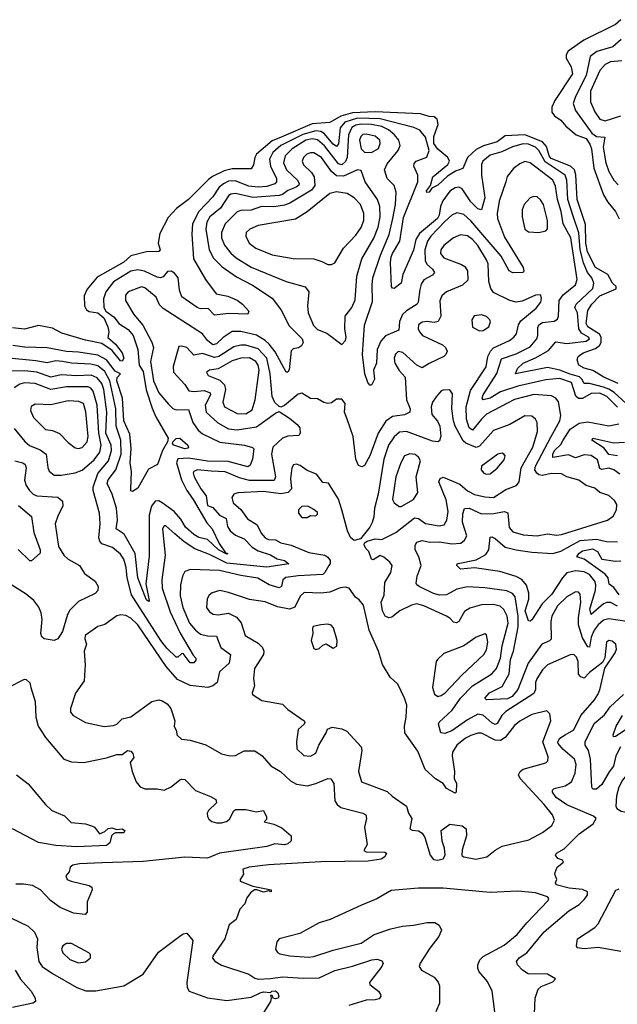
# Model space of a CAD drawing. Extents: x 1552033 to 1694788, y 811965 to 917215.
# Tile 27 of 256: x 1557647 to 1561075, y 858439 to 864086. Entities that reach past the tile are written whole.
import ezdxf

# ---------------------------------------------------------------- set-up
doc = ezdxf.new("R2010")
doc.units = 0

msp = doc.modelspace()

# ---------------------------------------------------------------- linework, layer by layer
at = {"layer": '0CON20XD'}
for points in [[(1561095, 864085.7), (1561065, 864057.5), (1560882.2, 863967.8), (1560792.5, 863905), (1560780.8, 863885), (1560780.8, 863865), (1560810.6, 863815), (1560816.9, 863775), (1560716.9, 863623.1), (1560699.6, 863585), (1560699.2, 863555), (1560714.6, 863535), (1560750, 863510), (1560780, 863475), (1560838.6, 863425), (1560896.2, 863405), (1560917.6, 863372.4), (1560926.9, 863345), (1560939.7, 863235), (1560995, 863081.5), (1561019.7, 863039.7), (1561063.7, 862985), (1561085, 862943.5)], [(1561097.5, 863972.5), (1561049, 863931), (1560957.5, 863902.5), (1560918.2, 863875), (1560896.3, 863765), (1560834.4, 863645), (1560820.5, 863605), (1560834.7, 863565), (1560928.1, 863435), (1560955, 863415.8), (1561002.3, 863412.3), (1560992.5, 863355), (1561008.7, 863265), (1561025, 863215.6), (1561055, 863164.5), (1561079.6, 863139.6)], [(1561100.6, 863849.4), (1561035, 863843.1), (1561005, 863828.4), (1560975, 863794.6), (1560921.7, 863675), (1560920.8, 863615), (1560945, 863557.8), (1560975, 863514.6), (1561005, 863506.2), (1561095, 863535.2)], [(1561079.2, 861999.2), (1560996.7, 862035), (1560934.3, 862074.3), (1560885, 862087.5), (1560853.8, 862105), (1560843.8, 862135), (1560850, 862155), (1560878, 862175), (1560950.3, 862199.7), (1560973.2, 862216.8), (1560982.3, 862235), (1560981.5, 862265), (1560972.4, 862282.4), (1560905.5, 862325), (1560895, 862342.9), (1560905, 862417.5), (1560928.2, 862455), (1560975, 862501.2), (1561068.1, 862541.9), (1561067.5, 862555), (1561047.3, 862575), (1561019.7, 862625), (1560950.2, 862665), (1560903.4, 862755), (1560893.3, 862805), (1560891.2, 862911.2), (1560844.9, 863055), (1560836.4, 863196.4), (1560828.3, 863225), (1560805.8, 863245.8), (1560695, 863290), (1560683.6, 863305), (1560668.4, 863358.4), (1560644.9, 863384.9), (1560545, 863425.1), (1560431.2, 863418.8), (1560384.6, 863385), (1560307.8, 863362.2), (1560265, 863341.4), (1560215, 863294.7), (1560187.8, 863232.2), (1560146.1, 863216.1), (1560101.3, 863188.7), (1560045, 863137.1), (1560011.2, 863118.8), (1559995, 863097.3), (1559982.9, 863095), (1559979.3, 863105), (1560002.7, 863135), (1560016.2, 863183.8), (1560103.3, 863255), (1560112.6, 863275), (1560102, 863295), (1560045, 863342.6), (1560023, 863375), (1560022.6, 863415), (1560048, 863485), (1560041.1, 863515), (1560025, 863528.1), (1559995, 863530.2), (1559945.2, 863545.2), (1559685, 863557.4), (1559555, 863550.7), (1559488.3, 863531.7), (1559425, 863495.4), (1559325, 863488.3), (1559147.1, 863412.9), (1559095, 863391.5), (1559005.3, 863315), (1558995.4, 863295), (1558987.6, 863252.4), (1558975, 863231.2), (1558865, 863231), (1558820.6, 863219.4), (1558753.9, 863186.1), (1558730.5, 863169.5), (1558615, 863054.4), (1558547.4, 863002.6), (1558499.1, 862950.9), (1558450.3, 862859.7), (1558442, 862805), (1558452, 862765), (1558444.3, 862755.7), (1558374.4, 862754.4), (1558285, 862731.1), (1558244.4, 862695), (1558090.9, 862609.1), (1558035, 862540.6), (1558017.6, 862502.4), (1558017.9, 862445), (1558031.2, 862421.2), (1558045, 862411.6), (1558095, 862404.8), (1558129.6, 862375), (1558153.6, 862325), (1558158.9, 862295), (1558153.3, 862263.3), (1558195.8, 862225.8), (1558235, 862175.5), (1558244.1, 862145), (1558235, 862127.5), (1558225, 862128.7), (1558178.1, 862188.1), (1558118.5, 862228.5), (1558025, 862247.3), (1557888.6, 862288.6), (1557835, 862317.5), (1557755, 862332.7), (1557675, 862311.5), (1557605, 862319.5)], [(1561125.5, 861885), (1561056.8, 861946.8), (1561026.9, 861966.9), (1560995, 861978.5), (1560915, 861998.9), (1560885, 861999.2), (1560870.9, 862025), (1560857, 862037), (1560805, 862051.9), (1560745, 862075.4), (1560675, 862090.2), (1560490, 862055), (1560501.8, 862085), (1560535.3, 862115), (1560605, 862146.2), (1560680.6, 862189.4), (1560722.1, 862237.9), (1560785, 862228.1), (1560895, 862242.7), (1560914.4, 862255), (1560908.8, 862265), (1560868.9, 862288.9), (1560853.1, 862313.1), (1560845.4, 862405), (1560830.8, 862435), (1560839, 862455), (1560933.8, 862545), (1560939.2, 862575), (1560928.1, 862605), (1560903.3, 862635), (1560881.6, 862691.6), (1560861, 862765), (1560853.9, 862863.9), (1560821.5, 862958.5), (1560791.1, 863055), (1560785.4, 863165), (1560775.2, 863195), (1560659.9, 863269.9), (1560625.4, 863335), (1560605.2, 863355), (1560565, 863371.8), (1560535, 863373.1), (1560473, 863357), (1560412.8, 863327.2), (1560345, 863308.7), (1560302.8, 863275), (1560296.2, 863255), (1560296.5, 863195), (1560314.1, 863065), (1560295, 862996), (1560275, 863000.9), (1560235, 863041.6), (1560185, 863115.3), (1560165, 863124.7), (1560145, 863121.9), (1560115, 863101.4), (1560073.1, 863046.9), (1560059.7, 863015), (1560053.4, 862965), (1560044.2, 862945.8), (1559939.8, 862860.2), (1559918.4, 862825), (1559906.6, 862763.4), (1559845.3, 862625), (1559834.2, 862575), (1559795, 862544.3), (1559785, 862545.8), (1559778.9, 862555), (1559773.9, 862693.9), (1559778.4, 862725), (1559785, 862745.8), (1559827, 862815), (1559848.8, 862951.2), (1559929.8, 863155), (1559930.7, 863195), (1559908.5, 863245), (1559908.8, 863261.2), (1559921.4, 863275), (1559982.7, 863297.3), (1559996.3, 863335), (1559975, 863411.4), (1559941.4, 863451.4), (1559908.1, 863468.1), (1559715, 863516.5), (1559585, 863521.5), (1559512.2, 863497.8), (1559485.2, 863465), (1559475.7, 863374.3), (1559465, 863358.7), (1559445, 863372), (1559393.2, 863433.2), (1559373.8, 863443.8), (1559345, 863447.7), (1559271.9, 863428.1), (1559144.3, 863365), (1559099.2, 863325), (1559079.6, 863285), (1559084.9, 863244.9), (1559120.3, 863175), (1559119.2, 863155), (1559110.9, 863145), (1559065, 863129), (1559015, 863126.2), (1558961.8, 863131.8), (1558882, 863162), (1558845, 863159.5), (1558815.3, 863145), (1558790.5, 863125), (1558755, 863070), (1558674, 862985), (1558638.9, 862915), (1558634.7, 862855.2), (1558643.8, 862715), (1558712.1, 862595), (1558773.5, 862513.5), (1558840.1, 862500.1), (1558895, 862476.5), (1558925.7, 862455), (1558960.8, 862415), (1558955, 862396.2), (1558845, 862401.6), (1558765, 862391.5), (1558728.8, 862428.8), (1558685, 862427.4), (1558665, 862435.8), (1558576.2, 862496.2), (1558563.1, 862535), (1558555.2, 862605), (1558535, 862632.8), (1558515, 862644), (1558495, 862641.8), (1558469.2, 862610.8), (1558454.6, 862605.4), (1558435, 862608.2), (1558363.2, 862643.2), (1558325, 862650.4), (1558285, 862642.8), (1558185, 862581.7), (1558140.5, 862525), (1558127.6, 862485), (1558129.4, 862435), (1558142, 862415), (1558189, 862379), (1558215, 862342.6), (1558269.3, 862309.3), (1558298.9, 862275), (1558324.8, 862195), (1558331.5, 862105), (1558355, 862067.8), (1558372.8, 861962.8), (1558407.1, 861857.1), (1558428, 861808), (1558497.9, 861685), (1558494.7, 861665.3), (1558466, 861615), (1558437.5, 861535), (1558385, 861508.6), (1558325, 861398.5), (1558295, 861380.5), (1558285, 861384), (1558283.7, 861393.7), (1558287.8, 861495), (1558281, 861545), (1558285.7, 861625.7), (1558278.4, 861708.4), (1558244.1, 861785), (1558237.7, 861915), (1558204.7, 862015), (1558206.4, 862033.6), (1558226.2, 862055), (1558195, 862070.2), (1558145, 862135.2), (1558095, 862162.5), (1557985, 862179), (1557915, 862182), (1557805, 862203.2), (1557675, 862206.9), (1557607.2, 862217.2)], [(1561075, 861863.9), (1561015, 861925.2), (1560975.2, 861944.8), (1560925, 861942.7), (1560875, 861913), (1560852.6, 861912.6), (1560836.6, 861926.6), (1560811.5, 862005), (1560745, 862027.8), (1560665, 862021.2), (1560505, 861983.6), (1560405, 861952), (1560345, 861915.3), (1560305, 861905.8), (1560299.5, 861915), (1560306.1, 861935), (1560382.7, 862057.3), (1560409.9, 862140.1), (1560495, 862170.4), (1560575, 862210.5), (1560613.2, 862255), (1560618.9, 862275), (1560618.8, 862321.2), (1560625, 862336.2), (1560645, 862349), (1560712.5, 862357.5), (1560731.4, 862368.6), (1560737.9, 862385), (1560741.8, 862475), (1560765, 862507.4), (1560834.1, 862565), (1560843.5, 862596.5), (1560807.3, 862835), (1560764.1, 862915), (1560752.4, 862985), (1560731.2, 863055), (1560721, 863131), (1560705.3, 863165), (1560575, 863265.4), (1560545, 863272.5), (1560515, 863260), (1560478.3, 863231.7), (1560443.8, 863186.2), (1560436.1, 863155), (1560396.8, 863045), (1560385.8, 862975), (1560387.9, 862945), (1560428.5, 862838.5), (1560535.6, 862665), (1560539.4, 862645), (1560535, 862636.2), (1560475.4, 862634.6), (1560455, 862645.6), (1560408.7, 862728.7), (1560235, 862931.4), (1560195, 862967.7), (1560155, 862978.2), (1560125, 862964.7), (1560085, 862928.4), (1560006, 862845), (1559985.9, 862815), (1559970.9, 862765), (1559972.3, 862705), (1559982.8, 862682.8), (1560014.6, 862655), (1560026.9, 862635), (1560015, 862620), (1559965, 862594.5), (1559950.4, 862569.6), (1559942.5, 862537.5), (1559933.1, 862465), (1559926, 862454), (1559865, 862416.6), (1559842.2, 862395), (1559824.8, 862355), (1559821.2, 862305), (1559745, 862271.8), (1559717.5, 862242.5), (1559697.2, 862195), (1559693.3, 862116.7), (1559676.9, 862075), (1559682.9, 862025), (1559665, 861990), (1559655, 861990), (1559643.8, 862005), (1559626.2, 862055), (1559612.7, 862165), (1559625.3, 862334.8), (1559670.1, 862469.9), (1559667.7, 862565), (1559673, 862605), (1559715.5, 862735), (1559766.7, 862853.3), (1559786.4, 862946.4), (1559802.3, 863025), (1559806.7, 863096.7), (1559794.3, 863134.3), (1559753.8, 863175), (1559740, 863225), (1559755, 863260), (1559818.7, 863335), (1559830, 863365), (1559820.9, 863395), (1559797.1, 863425), (1559762.5, 863455), (1559725, 863473.3), (1559664.5, 863484.5), (1559605, 863486.6), (1559575, 863481), (1559552.4, 863467.6), (1559532.2, 863425), (1559524.9, 863295), (1559515, 863273.3), (1559495, 863254), (1559475, 863260), (1559395, 863362.8), (1559355, 863396.3), (1559325, 863401.7), (1559288.9, 863395), (1559209, 863345), (1559168.9, 863305), (1559161, 863265), (1559176.7, 863225), (1559240.6, 863165), (1559250, 863145), (1559247.5, 863137.5), (1559233.1, 863125), (1559184.3, 863105.7), (1559155, 863083.7), (1559135, 863077), (1558985, 863065.2), (1558885, 863088.4), (1558858.1, 863085), (1558844.7, 863075), (1558797.9, 863005), (1558736.7, 862955), (1558721.4, 862925), (1558714.8, 862885), (1558733, 862765), (1558758.3, 862718.3), (1558809.3, 862669.3), (1558890.8, 862610.8), (1558983, 862563), (1559095, 862487.9), (1559147.9, 862417.9), (1559191.5, 862331.5), (1559267.9, 862255), (1559273.3, 862235), (1559264.2, 862215), (1559246, 862204), (1559215, 862198.1), (1559205, 862186.2), (1559192.6, 862077.4), (1559185, 862064.2), (1559175, 862064.3), (1559111.7, 862181.7), (1559078.1, 862225), (1559055, 862246.7), (1559005, 862275.9), (1558915, 862297.7), (1558865, 862297.6), (1558815, 862263.8), (1558775, 862225.9), (1558755, 862221), (1558724.2, 862245), (1558695, 862284.6), (1558469.1, 862429.1), (1558449.9, 862449.9), (1558429.2, 862495), (1558365, 862548.9), (1558345.5, 862554.5), (1558268.6, 862525), (1558254.4, 862505), (1558254.5, 862475.5), (1558302.7, 862395), (1558353.7, 862333.7), (1558405, 862237.1)], [(1559665, 863324.4), (1559705, 863347.5), (1559714.2, 863375), (1559713.1, 863395), (1559685, 863417.8), (1559635, 863429.2), (1559615, 863426.4), (1559603.4, 863415), (1559596.9, 863395), (1559605, 863345.7), (1559625, 863326.7), (1559665, 863324.4)], [(1559495, 862223.8), (1559515, 862246.2), (1559520, 862265), (1559512.2, 862312.2), (1559513.9, 862385), (1559552.5, 862435), (1559571.4, 862478.6), (1559580.2, 862615), (1559609.7, 862715), (1559677.4, 862832.6), (1559702.7, 862895), (1559714.3, 862955), (1559711.7, 863015), (1559698.7, 863055), (1559628.2, 863155), (1559605, 863220.8), (1559585, 863224.5), (1559505, 863188.8), (1559465, 863190.8), (1559434.6, 863214.6), (1559377.5, 863295), (1559335, 863321.4), (1559315, 863322.5), (1559293.6, 863315), (1559273.9, 863295), (1559268, 863275), (1559275, 863253.5), (1559320, 863210), (1559335.7, 863185), (1559340, 863135), (1559321.4, 863108.6), (1559196, 863034), (1559165, 863021.5), (1559105, 863012.4), (1559034.9, 863015.1), (1558975, 862993.8), (1558915, 862990.8), (1558895, 862984.1), (1558825.9, 862914.1), (1558805.3, 862865), (1558804.8, 862835), (1558822.4, 862792.4), (1558857.3, 862747.3), (1558889.5, 862719.5), (1558975, 862665.9), (1559175, 862583.8), (1559285, 862554.4), (1559304.6, 862524.6), (1559298.2, 862445), (1559302.3, 862405), (1559332.5, 862332.5), (1559355, 862308.4), (1559407.8, 862287.7), (1559495, 862223.8)], [(1559435, 862682), (1559455, 862691.2), (1559504.6, 862775), (1559575, 862849.1), (1559605.2, 862894.8), (1559620.5, 862935), (1559621.4, 862975), (1559601.6, 863025), (1559565, 863064.6), (1559525, 863088.7), (1559465, 863097.6), (1559425, 863089.3), (1559295.5, 862984.5), (1559228.5, 862941.5), (1559015, 862905.9), (1558966.9, 862885), (1558946.7, 862865), (1558943.4, 862843.4), (1558962.5, 862805), (1559002, 862775), (1559095, 862736.9), (1559215, 862716.7), (1559334.5, 862714.5), (1559379.1, 862699.1), (1559415, 862682), (1559435, 862682)], [(1560625, 862865.4), (1560665, 862874.5), (1560674.6, 862885.4), (1560673.6, 862933.6), (1560651.1, 863025), (1560635, 863053.1), (1560615, 863068.9), (1560595, 863071.9), (1560575.5, 863064.5), (1560540.6, 863025), (1560528.5, 862995), (1560529.6, 862955), (1560544.7, 862884.7), (1560565, 862869.4), (1560625, 862865.4)], [(1560365.9, 861254.1), (1560425.5, 861265.5), (1560447, 861257), (1560453.8, 861173.8), (1560475, 861148.2), (1560535, 861131.9), (1560615, 861125.3), (1560675, 861137.5), (1560725, 861130.3), (1560755, 861133.7), (1561018.8, 861215), (1561050.6, 861239.4), (1561069.5, 861275), (1561071.1, 861305), (1561058.9, 861328.9), (1561025, 861357.1), (1560975, 861374.6), (1560945, 861399.6), (1560895, 861414.6), (1560854.1, 861444.1), (1560785, 861463.8), (1560755, 861481.5), (1560695, 861482.4), (1560645, 861472.2), (1560625.2, 861475.2), (1560613.5, 861485), (1560602.4, 861505), (1560605.2, 861525), (1560695, 861695.5), (1560744.1, 861785), (1560750.3, 861815), (1560737.9, 861895), (1560722.9, 861915), (1560697.9, 861927.9), (1560595.7, 861935.7), (1560485, 861908.3), (1560325, 861823.3), (1560295, 861795.3), (1560245, 861731.5), (1560224.8, 861745), (1560209.4, 861795), (1560207.3, 861865), (1560231.7, 861958.3), (1560323, 862095), (1560331.7, 862155), (1560346.4, 862185), (1560365.4, 862204.6), (1560455.6, 862245), (1560481.8, 862265), (1560496.8, 862285), (1560507.9, 862335), (1560520.7, 862359.3), (1560608.8, 862431.2), (1560635.3, 862465), (1560639.6, 862489.6), (1560635, 862507.5), (1560605, 862506.2), (1560528.5, 862471.5), (1560495, 862465.8), (1560458.6, 862475), (1560365, 862520.4), (1560349.7, 862545), (1560337.5, 862585), (1560333.1, 862685), (1560325, 862708.9), (1560275, 862791.2), (1560245, 862824.8), (1560215, 862845.3), (1560175, 862852.8), (1560135, 862835.4), (1560079.8, 862790.2), (1560063.2, 862766.8), (1560060.3, 862745), (1560080.5, 862720.5), (1560181.9, 862681.9), (1560199.7, 862669.7), (1560215.5, 862645), (1560217.3, 862592.7), (1560186.9, 862563.1), (1560095.7, 862525), (1560067.3, 862502.7), (1560056.2, 862473.8), (1560062.4, 862385), (1560047.8, 862355), (1560025, 862349.7), (1559984.7, 862355.3), (1559955, 862351.5), (1559933.5, 862335), (1559933.1, 862313.1), (1559939.6, 862295), (1559957.8, 862275), (1560071.7, 862221.7), (1560090, 862205), (1560098, 862185), (1560092, 862165), (1560080, 862155), (1559995, 862114.6), (1559955, 862088.8), (1559924.2, 862104.2), (1559845, 862176.5), (1559818, 862182), (1559801.7, 862168.3), (1559794.7, 862145), (1559798.8, 862115), (1559823.3, 862073.3), (1559857.1, 862035), (1559864.7, 861905), (1559887.1, 861855), (1559884.4, 861835), (1559855, 861820), (1559785, 861809.2), (1559747.1, 861782.9), (1559703.2, 861715), (1559655, 861584.3), (1559625, 861528.8), (1559609.5, 861520.5), (1559589.7, 861529.7), (1559574.6, 861565), (1559560.4, 861695), (1559525.3, 861795.3), (1559510.6, 861835), (1559513.8, 861885), (1559495, 861908.8), (1559465, 861908.8), (1559435, 861888), (1559414.2, 861884.2), (1559390.5, 861890.5), (1559355, 861911.2), (1559315, 861913.1), (1559265, 861944.6), (1559245, 861937.8), (1559165, 861873.5), (1559145, 861864), (1559135, 861867.1), (1559110.6, 861890.6), (1559094.8, 861924.8), (1559083.6, 862055), (1559065.2, 862145), (1559015, 862197.2), (1558945, 862218.8), (1558915, 862219.4), (1558875, 862209.6), (1558789.7, 862155), (1558765, 862148.9), (1558695, 862172.1), (1558645, 862162.7), (1558605.8, 862205), (1558575, 862214.3), (1558559.2, 862210.8), (1558527, 862097), (1558530, 862065), (1558595, 861993.3), (1558617.1, 861957.1), (1558647.2, 861952.8), (1558705, 861958.7), (1558740.5, 861945), (1558741.8, 861935), (1558711.3, 861875), (1558716.4, 861835), (1558783.8, 861773.8), (1558845, 861738.8), (1558895, 861733.5), (1559005, 861751.1), (1559115, 861830), (1559135, 861838), (1559195, 861799.6), (1559238.9, 861765), (1559254.5, 861745), (1559256.5, 861715), (1559248.5, 861701.5), (1559185, 861696.6), (1559155, 861686.6), (1559098.8, 861635), (1559090.7, 861595), (1559113.7, 861465), (1559106.1, 861443.9), (1558965, 861443.6), (1558907.9, 861457.9), (1558825, 861492.5), (1558745, 861497), (1558666.3, 861503.7), (1558645, 861495.5), (1558642.9, 861487.1), (1558648.4, 861465), (1558686.7, 861395), (1558717.5, 861355), (1558725, 861300.6), (1558755, 861288), (1558792.2, 861245), (1558830.4, 861225), (1558839.4, 861179.4), (1558854.7, 861155), (1558885, 861130), (1558935, 861108.8), (1558979.8, 861059.8), (1559015, 861040), (1559085, 861017.2), (1559124.3, 860994.3), (1559166.7, 860985), (1559190, 860965), (1559065, 860945.8), (1558835, 860968.4), (1558735, 861019.4), (1558652, 861052), (1558591, 861091), (1558536.8, 861136.8), (1558485, 861184), (1558475, 861183.3), (1558465.8, 861165), (1558481.4, 861015), (1558462.7, 860872.7), (1558463.4, 860825), (1558510.2, 860690.2), (1558567.9, 860567.9), (1558641.5, 860441.5), (1558656.7, 860425), (1558657.8, 860412.2), (1558645, 860397.1), (1558625, 860397.5), (1558585, 860450), (1558575, 860448.1), (1558555, 860429.1), (1558545, 860430.3), (1558491.4, 860481.4), (1558455.8, 860525), (1558287.6, 860787.6), (1558264.2, 860884.2), (1558257.3, 860945), (1558245, 860991.9), (1558225, 861021.5), (1558178.5, 861058.5), (1558118.9, 861078.9), (1558106.1, 861095), (1558100.8, 861115), (1558109.4, 861195), (1558105.3, 861255), (1558068.7, 861385), (1558068, 861405), (1558095, 861483.2), (1558157, 861555), (1558174.6, 861615.4), (1558171.1, 861645), (1558141.5, 861715), (1558147.2, 861835), (1558130.1, 861965), (1558119, 861999), (1558092.2, 862032.2), (1558057, 862047), (1557975, 862043.6), (1557885, 862049.3), (1557825, 862036), (1557745, 862064.8), (1557677.4, 862072.6), (1557595, 862070.2)], [(1560285, 862301.9), (1560305, 862302.9), (1560337.5, 862325), (1560347.7, 862352.3), (1560343.8, 862365), (1560325, 862383.8), (1560295, 862394), (1560253, 862387), (1560240, 862365), (1560245, 862322.5), (1560285, 862301.9)], [(1558405, 862237.1), (1558414.8, 862205), (1558398.3, 862125), (1558414.7, 862014.7), (1558445, 861945.3), (1558500.2, 861880.2), (1558525, 861856.9), (1558545, 861848.2), (1558615, 861850.8), (1558639.7, 861775), (1558671.2, 861731.2), (1558695, 861711.6), (1558795, 861662.5), (1558935.6, 861645.6), (1558982.7, 861632.7), (1558990, 861625), (1558982.5, 861565), (1558968.5, 861531.5), (1558955, 861521.2), (1558842.4, 861552.4), (1558725, 861554), (1558615, 861570.8), (1558555, 861566.5), (1558545.7, 861544.3), (1558575, 861446.7), (1558604.8, 861385), (1558641.6, 861335), (1558720.7, 861200.7), (1558751.8, 861165), (1558791.1, 861081.1), (1558828.3, 861028.3), (1558841.2, 861025), (1558835, 861020.8), (1558786.9, 861045), (1558725, 861104.3), (1558675, 861117), (1558645, 861132.7), (1558598.7, 861175), (1558571.9, 861221.9), (1558532.5, 861265), (1558465, 861315.7), (1558445, 861325.9), (1558425, 861324.6), (1558403.9, 861296.1), (1558389.4, 861245), (1558388.9, 861008.9), (1558369.7, 860849.8), (1558389.2, 860755), (1558385, 860750), (1558375, 860758.1), (1558365, 860782), (1558325.6, 860885), (1558310.3, 861025), (1558245.9, 861135), (1558201.2, 861165), (1558208.6, 861215), (1558201.9, 861285), (1558178.4, 861365), (1558148.4, 861425), (1558153.7, 861446.3), (1558199, 861505), (1558230, 861595), (1558227.4, 861675), (1558200.7, 861755), (1558197.8, 861855), (1558163.7, 862013.7), (1558135, 862068.8), (1558095, 862099.9), (1558055, 862109.8), (1557945, 862115.2), (1557892.5, 862125), (1557855, 862129), (1557805, 862117.8), (1557739.8, 862129.8), (1557565, 862146.9)], [(1558945, 861824.7), (1558981.3, 861848.7), (1558997.5, 861905), (1559021.4, 862075), (1559015, 862103.6), (1559002.1, 862125), (1558965, 862146.4), (1558914.9, 862145.1), (1558865, 862129.7), (1558785, 862084.3), (1558736.2, 862075), (1558719.2, 862065), (1558728.6, 862045), (1558795, 862017.5), (1558821.3, 861991.3), (1558827.7, 861965), (1558812.2, 861892.2), (1558822.1, 861865), (1558895, 861826.4), (1558945, 861824.7)], [(1557845, 861472.9), (1557885, 861474.2), (1557965, 861487.5), (1558005, 861502.5), (1558075, 861561.6), (1558106.8, 861605), (1558113.6, 861645), (1558100.6, 861715), (1558090.9, 861875), (1558068.3, 861955), (1558055, 861972.5), (1558040.3, 861980.3), (1557915, 861980.2), (1557825, 861965.2), (1557735, 861998.9), (1557675, 862002.2), (1557648.1, 861995), (1557615, 861974.6)], [(1560775.9, 859984.1), (1560825, 860012.7), (1560864.5, 860095.5), (1560944.6, 860185), (1560962.9, 860215), (1560975, 860243.3), (1561002.5, 860367.5), (1561062.9, 860455), (1561070.6, 860475), (1561066.9, 860505), (1561045, 860521.9), (1561025, 860525.6), (1561013.5, 860515), (1561003.2, 860426.8), (1560990.5, 860399.5), (1560915, 860341.2), (1560885, 860310), (1560865, 860316.2), (1560852.6, 860332.6), (1560850.6, 860405), (1560839.9, 860429.9), (1560825, 860444.4), (1560805, 860443.6), (1560673.5, 860385), (1560645, 860357.1), (1560612.4, 860305), (1560605.7, 860285), (1560606.3, 860245), (1560595, 860220.8), (1560435, 860118), (1560412.1, 860095), (1560385, 860048.8), (1560375, 860043.3), (1560355, 860052.5), (1560305, 860097.3), (1560275, 860103.3), (1560215, 860070), (1560125, 860006.8), (1560085, 859992.4), (1560063.3, 859995), (1560049.6, 860045), (1560053.3, 860056.7), (1560128.2, 860125), (1560175.3, 860194.7), (1560244, 860266), (1560355, 860334.7), (1560381.2, 860365), (1560403.8, 860425), (1560414.2, 860495), (1560447.8, 860625), (1560442.4, 860665), (1560424.1, 860704.1), (1560402.5, 860722.5), (1560365, 860732.4), (1560295, 860729.5), (1560228.6, 860711.4), (1560198.7, 860691.3), (1560165.3, 860635), (1560152.9, 860627.1), (1560135, 860630), (1560115, 860654.5), (1560095.7, 860665), (1559965, 860725.2), (1559925, 860735.8), (1559895, 860728.8), (1559826.9, 860695), (1559781.5, 860658.5), (1559765, 860655.4), (1559744.1, 860664.1), (1559727.5, 860695), (1559720.6, 860745), (1559737.1, 860785), (1559742.1, 860857.9), (1559775.5, 860915), (1559783.1, 860955), (1559770, 860975), (1559735, 861003.8), (1559715, 861012.5), (1559675, 860987.5), (1559665, 860992.5), (1559650, 861035), (1559633, 861053), (1559623.3, 861075), (1559624, 861086), (1559640, 861095), (1559685, 861109.2), (1559725, 861105.5), (1559805, 861144.7), (1559911, 861229), (1559935, 861225.3), (1559975, 861196.2), (1560052.4, 861182.4), (1560081.3, 861188.7), (1560097.3, 861215), (1560105.3, 861265), (1560092.8, 861332.8), (1560051.5, 861435), (1560059.4, 861455), (1560075, 861462.5), (1560171.4, 861421.4), (1560215, 861384.2), (1560255, 861362.3), (1560315, 861349), (1560365, 861346.2), (1560435, 861392.3), (1560496.2, 861415), (1560511.9, 861435), (1560523.4, 861515), (1560590.8, 861635), (1560616.5, 861725), (1560614.5, 861775), (1560605.6, 861795), (1560585, 861811.5), (1560545, 861813.6), (1560457.5, 861765), (1560365, 861729.7), (1560285, 861639), (1560265, 861631.6), (1560206.3, 861656.3), (1560189.8, 861669.8), (1560144.1, 861755), (1560134.7, 861785), (1560125.3, 861855), (1560129.5, 861939.5), (1560113.9, 861963.9), (1560075, 861962), (1560065, 861958), (1560035, 861922.5), (1560015, 861892.5), (1560006.2, 861865), (1560010.9, 861820.9), (1560042.4, 861782.4), (1560056.2, 861755), (1560062.4, 861697.6), (1560055, 861670.6), (1560045, 861664.5), (1560015, 861668.9), (1559865, 861724.7), (1559825, 861720.7), (1559795, 861693.6), (1559762.8, 861645), (1559734.8, 861565), (1559703.8, 861365), (1559681.2, 861285), (1559677.4, 861235), (1559667.8, 861202.2), (1559654.6, 861175), (1559601.9, 861108.1), (1559565, 861098.8), (1559545, 861116), (1559526.5, 861155), (1559495.6, 861275.6), (1559475.5, 861335.5), (1559418.5, 861428.5), (1559385, 861430.9), (1559349.5, 861479.5), (1559295, 861500), (1559255, 861529.5), (1559235, 861536.7), (1559217.8, 861532.2), (1559207.8, 861515), (1559200.5, 861455), (1559205.2, 861395), (1559186.8, 861375), (1559145, 861367.2), (1559045, 861379.4), (1558897.6, 861372.4), (1558875.8, 861365), (1558863.9, 861345), (1558872.2, 861315), (1558915, 861277.1), (1558953, 861223), (1559008.2, 861188.2), (1559031.2, 861141.2), (1559055.2, 861115.2), (1559075, 861104.8), (1559115, 861102.7), (1559145, 861085.9), (1559205, 861071.6), (1559305, 861030.3), (1559398, 861015), (1559415, 861004.3), (1559428.1, 860985), (1559426.9, 860965), (1559420, 860955), (1559397.6, 860915), (1559385, 860903.8), (1559245, 860896.8), (1559173, 860887), (1559155.7, 860874.3), (1559148.2, 860835), (1559135, 860827.8), (1559077.9, 860845), (1559012, 860882), (1558915, 860897.7), (1558793.4, 860926.6), (1558627.2, 860932.8), (1558595, 860921.4), (1558580, 860895), (1558569.2, 860845), (1558567.9, 860782.1), (1558582.4, 860715), (1558621.9, 860625), (1558655, 860584.7), (1558685, 860562.6), (1558725, 860552.1), (1558775, 860551.1), (1558800.9, 860485), (1558857.1, 860445), (1558849.1, 860395), (1558792.3, 860345), (1558780.4, 860285), (1558754.8, 860265.2), (1558725.9, 860255.9), (1558625, 860267.6), (1558552.2, 860302.3), (1558487.1, 860377.1), (1558325, 860615.9), (1558285, 860652.7), (1558255, 860668.9), (1558227.3, 860672.7), (1558205, 860667.1), (1558135, 860617.5), (1558095, 860606), (1558022.5, 860555), (1558020, 860535), (1558031.2, 860505), (1558016.2, 860465), (1558023.3, 860385), (1558017.1, 860295), (1557967.4, 860222.6), (1557939.2, 860135), (1557939.2, 860115), (1557954, 860095), (1558025, 860054.3), (1558132.4, 860032.4), (1558185, 860037.1), (1558204.5, 860045.5), (1558235, 860076), (1558285, 860088.6), (1558405, 860175.6), (1558445, 860184.3), (1558465, 860180), (1558493.2, 860163.2), (1558514, 860135), (1558536.7, 860065), (1558533.3, 860035), (1558546.4, 860006.4), (1558548.8, 859985), (1558575, 859958.8), (1558624.1, 859954.1), (1558715, 859927.3), (1558805, 859875.5), (1558855, 859864.4), (1558885, 859866.7), (1558935, 859893.3), (1558995, 859891.9), (1559037.1, 859865), (1559087.4, 859807.4), (1559142.2, 859775), (1559200.6, 859720.6), (1559235, 859701.5), (1559297.3, 859692.7), (1559345.2, 859704.8), (1559415, 859734.4), (1559431.7, 859731.7), (1559447.9, 859705), (1559455.4, 859605.4), (1559467.5, 859585), (1559488.3, 859568.3), (1559615, 859535.6), (1559632.5, 859525), (1559636.5, 859505), (1559624.4, 859455), (1559639.5, 859355), (1559620.3, 859320.3), (1559635, 859312.9), (1559741.4, 859311.4), (1559750, 859305), (1559740.8, 859285), (1559719.5, 859270.5), (1559645, 859259.1), (1559375, 859255.8), (1559075, 859238.4), (1558962.5, 859225), (1558927.5, 859215), (1558930, 859185), (1558912.5, 859155), (1558912.5, 859145), (1558985, 859115.7), (1559090, 859095), (1559090, 859085), (1559075, 859090), (1559045, 859082.9), (1559006.4, 859096.4), (1558993.9, 859096.1), (1558971.2, 859078.8), (1558950, 859050), (1558938.8, 859015), (1558909.4, 858985), (1558889.4, 858925), (1558848.9, 858895), (1558823.8, 858815), (1558754.3, 858715), (1558753.4, 858703.4), (1558766.4, 858686.4), (1558805, 858663.5), (1558961.5, 858611.5), (1558995, 858588.5), (1559015, 858584.1), (1559085, 858586.5), (1559155, 858597.2), (1559275, 858588.9), (1559365, 858590.8), (1559455, 858633.2), (1559555, 858657.1), (1559666.2, 858695), (1559698, 858698), (1559725, 858688.8), (1559732.5, 858675), (1559724.3, 858655), (1559653.1, 858565), (1559655, 858552), (1559682.4, 858532.4), (1559704.4, 858515), (1559715.7, 858495), (1559717.5, 858485), (1559708.9, 858471.1), (1559685.9, 858464.1), (1559635, 858462.5), (1559535, 858431.3)], [(1557985, 861626.4), (1558005, 861632.7), (1558034.1, 861665), (1558039.6, 861695), (1558026.5, 861836.5), (1558012.5, 861885), (1557985.7, 861895.7), (1557925, 861899.5), (1557825, 861877.1), (1557735, 861881.1), (1557712.3, 861867.7), (1557708.9, 861845), (1557726.5, 861805), (1557795, 861735.6), (1557835, 861729.6), (1557875, 861712.9), (1557925, 861661.1), (1557965, 861630.5), (1557985, 861626.4)], [(1557615, 861740.5), (1557675.8, 861665.8), (1557703.9, 861643.9), (1557765, 861618.8), (1557798.2, 861595), (1557808.1, 861518.1), (1557816.7, 861496.7), (1557845, 861472.9)], [(1561088.6, 861478.6), (1561054, 861504), (1561025, 861513.5), (1560986.3, 861506.3), (1560975, 861511.2), (1560961.3, 861561.3), (1560925, 861585.9), (1560885, 861590.5), (1560835, 861573.9), (1560795, 861590.9), (1560705, 861574.6), (1560704.5, 861595), (1560714.5, 861615), (1560751.3, 861648.7), (1560764.8, 861675), (1560805, 861736.5), (1560855, 861771), (1560905, 861779.2), (1561025, 861756.5), (1561082.8, 861767.2)], [(1558595, 861624.8), (1558531.4, 861645), (1558522.9, 861655), (1558525.6, 861665), (1558545, 861683.5), (1558565, 861686.2), (1558611.2, 861645), (1558615.5, 861635), (1558611.3, 861628.7), (1558595, 861624.8)], [(1561075, 861583.6), (1561025, 861591.2), (1560998.5, 861628.5), (1560928.6, 861675), (1560934.6, 861685.4), (1561055, 861658.8), (1561115, 861663.6)], [(1559823.7, 861293.7), (1559835, 861294.5), (1559905.8, 861334.2), (1559931.1, 861375), (1559921.1, 861465), (1559945.3, 861555), (1559935, 861576.9), (1559915, 861591.2), (1559885, 861596.1), (1559854.5, 861585), (1559832.9, 861545), (1559803.5, 861465), (1559785, 861333.3), (1559795, 861314.5), (1559823.7, 861293.7)], [(1560325, 861479.2), (1560345, 861482.2), (1560385, 861514.3), (1560425, 861561.2), (1560431.2, 861585), (1560423.3, 861595), (1560415, 861599.2), (1560390, 861595), (1560296, 861525), (1560294, 861505), (1560308.8, 861485), (1560325, 861479.2)], [(1557619.4, 861555), (1557664.7, 861544.7), (1557678.8, 861535), (1557684.7, 861515), (1557675.5, 861445), (1557684.6, 861415), (1557703.6, 861385), (1557724.8, 861364.8), (1557745, 861355.4), (1557865, 861347.3), (1557893.3, 861325), (1557893.8, 861295), (1557867.7, 861245), (1557850.8, 861195), (1557870.5, 861065), (1557899.4, 861015), (1557925, 860991.5), (1557990, 860955), (1558019.8, 860909.8), (1558079.4, 860865), (1558097.8, 860835), (1558095, 860812), (1558080.8, 860795), (1557985, 860748.8), (1557935, 860700.2), (1557921.8, 860675), (1557893, 860577), (1557865, 860535.7), (1557844.3, 860525.7), (1557788, 860535), (1557775, 860546), (1557768.5, 860565), (1557776.2, 860645), (1557770, 860685), (1557757.2, 860717.2), (1557727.6, 860755), (1557685, 860790.8), (1557596, 860846)], [(1557639.7, 861299.7), (1557715, 861236.2), (1557729.2, 861145), (1557764, 861045), (1557764.2, 861025.8), (1557715, 860981.5), (1557705, 860983.1), (1557637.9, 861047.9)], [(1559295, 861230), (1559315, 861242.5), (1559345, 861240), (1559355, 861250), (1559355, 861260), (1559335, 861277.5), (1559300, 861295), (1559265, 861293.3), (1559246.2, 861275), (1559246.2, 861255), (1559265, 861230), (1559295, 861230)], [(1561129.2, 860635), (1561025, 860649.8), (1560995, 860641.6), (1560965, 860616.1), (1560941.6, 860585), (1560925.2, 860545.2), (1560915, 860487.1), (1560905, 860488.5), (1560875, 860540.6), (1560851.9, 860615), (1560851.3, 860655), (1560865.2, 860745), (1560860.6, 860790.6), (1560851.9, 860801.9), (1560835, 860804.6), (1560785, 860776.4), (1560731.8, 860725), (1560700, 860665), (1560694.1, 860635), (1560696.1, 860533.9), (1560686.2, 860523.8), (1560642.1, 860505), (1560562.6, 860395), (1560504.7, 860245), (1560470.7, 860205), (1560445, 860191), (1560324.6, 860184.6), (1560314.3, 860195), (1560342.3, 860225), (1560415, 860262.5), (1560453.5, 860335), (1560462.9, 860417.1), (1560478.4, 860465), (1560505.6, 860604.4), (1560505.6, 860665), (1560488.8, 860775), (1560474.1, 860794.1), (1560441.1, 860811.1), (1560315, 860828.3), (1560215, 860833.2), (1560155, 860819.4), (1560095, 860786.8), (1560055, 860785.9), (1560020, 860795), (1559938, 860835), (1559924, 860845), (1559920.8, 860855), (1559927.3, 860895), (1559949.6, 860955), (1559936, 861005), (1559914.5, 861045), (1559915, 861072.5), (1559925, 861090), (1559955, 861099.6), (1560000.1, 861090.1), (1560055, 861091.1), (1560125, 861079), (1560176.4, 861083.6), (1560199.1, 861100.9), (1560211.6, 861125), (1560186.4, 861205), (1560187.7, 861252.3), (1560197.4, 861282.6), (1560225, 861284.7), (1560295, 861251.9), (1560365.9, 861254.1)], [(1561075, 860723), (1561035, 860743.8), (1561015, 860744.3), (1560995, 860736), (1560924.7, 860674.7), (1560916.9, 860705), (1560949, 860815), (1560951.9, 860845), (1560946, 860866), (1560915, 860903.5), (1560885, 860918.7), (1560835, 860925.9), (1560785, 860912.9), (1560759.5, 860885), (1560699.3, 860790.7), (1560643.2, 860735), (1560585, 860644.5), (1560575, 860635.5), (1560565, 860638.5), (1560545.4, 860695), (1560567.9, 860762.1), (1560566.4, 860796.4), (1560553.4, 860843.4), (1560526.9, 860875), (1560495, 860891.7), (1560401.5, 860921.5), (1560255, 860941.5), (1560175, 860935.4), (1560154.7, 860955), (1560155.8, 860965), (1560162.2, 860967.8), (1560265, 860988.7), (1560320.9, 861019.1), (1560338.2, 861045), (1560345, 861117.5), (1560355, 861119.6), (1560375, 861111.1), (1560431.4, 861061.4), (1560494.8, 861044.8), (1560585, 861031.1), (1560705, 861024.3), (1560751.6, 861038.4), (1560862, 861098), (1560955, 861107.1), (1561013, 861093), (1561075, 861091.2)], [(1561085, 860787.4), (1561055, 860830), (1561028.8, 860848.8), (1561021.6, 860885), (1561005.4, 860905.4), (1560885, 860991.2), (1560842.9, 861005), (1560853.3, 861025), (1560875, 861040.5), (1560931.4, 861051.4), (1560961.2, 861035), (1560985, 860992.2), (1561065, 860980), (1561095, 860982.8)], [(1560045, 859264.9), (1560075, 859273.4), (1560086.5, 859295), (1560083.7, 859335), (1560069.6, 859375), (1560064, 859436), (1560115, 859472.5), (1560185, 859462.5), (1560207.5, 859445), (1560210, 859405), (1560184.4, 859325), (1560183.3, 859293.3), (1560194.1, 859284.1), (1560262.3, 859272.3), (1560325.5, 859284.5), (1560375, 859323.1), (1560415, 859345.5), (1560567.9, 859382.1), (1560645, 859424.6), (1560698.9, 859465), (1560713.5, 859495), (1560702.1, 859525), (1560655.3, 859585), (1560516.9, 859735), (1560508.5, 859755), (1560517.9, 859775), (1560535, 859786.9), (1560665.3, 859824.7), (1560676.5, 859835), (1560677.9, 859857.9), (1560648.3, 859945), (1560693.3, 860065), (1560688, 860105), (1560671.2, 860121.2), (1560585, 860100.8), (1560515, 860063.8), (1560485, 860038.8), (1560431.6, 859968.4), (1560405, 859952.6), (1560375, 859954.8), (1560295, 859994.8), (1560275, 859994.2), (1560235, 859980), (1560204.1, 859965), (1560154.8, 859925.2), (1560130.3, 859885), (1560127.8, 859865), (1560141.1, 859775), (1560139.2, 859735), (1560151.4, 859705), (1560150, 859655), (1560145, 859650), (1560095, 859677.5), (1560075.8, 859705.8), (1560032.3, 859732.3), (1559971.9, 859785), (1559930.1, 859890.1), (1559856.5, 859995), (1559853.5, 860033.5), (1559863.8, 860085), (1559867.5, 860155), (1559853.8, 860195), (1559815, 860276), (1559771.5, 860315), (1559728.7, 860388.7), (1559705.2, 860465.2), (1559651.4, 860585), (1559618.1, 860728.1), (1559595, 860758.6), (1559574, 860774), (1559536.9, 860825), (1559515, 860830.9), (1559485, 860828.2), (1559425, 860802.9), (1559375, 860797.3), (1559279.5, 860800.5), (1559255, 860780), (1559225, 860716), (1559195, 860704.7), (1559125, 860719.2), (1559055, 860747.9), (1558965, 860761.5), (1558845, 860800.9), (1558795, 860811.8), (1558750.5, 860799.5), (1558733.3, 860785), (1558722.5, 860765), (1558718.1, 860715), (1558735, 860690), (1558757, 860677), (1558785, 860672.9), (1558845, 860681.8), (1558890.3, 860660.2), (1558916.9, 860626.9), (1558940.6, 860555), (1559015, 860510.7), (1559040.4, 860485), (1559047.9, 860465), (1559044.7, 860445.3), (1558994.4, 860365), (1558987.5, 860307.5), (1558994.1, 860265.9), (1558980, 860225), (1558983.3, 860215), (1559035, 860180.8), (1559155, 860161.2), (1559185, 860130), (1559278, 860065), (1559282.9, 860055), (1559278.1, 860045), (1559244.4, 860015), (1559234.4, 859945), (1559235.8, 859905), (1559276.8, 859866.8), (1559315, 859862.5), (1559345, 859880), (1559361.9, 859925), (1559405.7, 859995), (1559412.5, 860017.5), (1559438.6, 860028.6), (1559495, 860019.1), (1559522.5, 860005), (1559605, 859915.6), (1559608.5, 859895), (1559589.5, 859775), (1559607.5, 859715), (1559755, 859660.4), (1559783.4, 859633.4), (1559866.2, 859575), (1559877.8, 859535), (1559896.1, 859505), (1559884.3, 859445), (1559897.7, 859437.7), (1559935, 859434.5), (1559955, 859420), (1559970, 859395), (1560000.9, 859295), (1560020.4, 859270.4), (1560045, 859264.9)], [(1559345, 860473.8), (1559365, 860480), (1559385, 860498), (1559405, 860506.2), (1559445, 860482), (1559466.6, 860493.4), (1559468, 860525), (1559447.7, 860597.7), (1559433.6, 860613.6), (1559415, 860618.8), (1559375, 860616), (1559331.2, 860605), (1559326.2, 860595), (1559329.2, 860565), (1559318.8, 860525), (1559335, 860480), (1559345, 860473.8)], [(1560045, 860204.5), (1560065, 860209.1), (1560087.5, 860225), (1560182.7, 860327.3), (1560310, 860445), (1560325, 860471.2), (1560332.5, 860515), (1560325, 860558.8), (1560315, 860563.8), (1560265, 860544.3), (1560194, 860495), (1560080, 860450), (1560042.9, 860417.1), (1560035.7, 860404.3), (1560014.6, 860255), (1560026.8, 860216.8), (1560045, 860204.5)], [(1557585, 860258.1), (1557675, 860303.8), (1557685, 860302.5), (1557705, 860282.5), (1557711.9, 860255), (1557736.5, 860175), (1557739.2, 860085), (1557752.7, 860035), (1557795, 859968.9), (1557900, 859845), (1557945, 859829.4), (1558015, 859826.2), (1558145, 859852.1), (1558205, 859871.5), (1558235, 859872), (1558265, 859893.8), (1558285, 859891.2), (1558296.8, 859876.8), (1558302, 859855), (1558281.4, 859825), (1558292.5, 859775), (1558315.6, 859715), (1558337.2, 859687.2), (1558365, 859674.5), (1558435, 859675.4), (1558475, 859666.5), (1558515, 859685.6), (1558565, 859725.8), (1558575, 859730.8), (1558595, 859728), (1558655, 859664.4), (1558741.7, 859631.7), (1558772.7, 859612.7), (1558776.2, 859595), (1558730.1, 859549.9), (1558723.2, 859535), (1558723.8, 859516.2), (1558731.2, 859501.2), (1558748.3, 859488.3), (1558775, 859479.8), (1558805, 859479.2), (1558832.8, 859487.2), (1558850, 859500), (1558875, 859548.8), (1558885, 859556), (1558945, 859556), (1559005, 859543.3), (1559045, 859550), (1559063.3, 859515), (1559061.7, 859498.3), (1559050, 859485), (1559105, 859472.5), (1559151.3, 859451.3), (1559203.3, 859405), (1559203.6, 859376.4), (1559185, 859360), (1559165, 859354.4), (1559110.6, 859359.4), (1559065, 859344.7), (1558793.3, 859305), (1558725, 859278.1), (1558595, 859282), (1558355, 859258.7), (1558119.8, 859249.8), (1557990, 859245), (1557952.7, 859237.3), (1557937.5, 859225), (1557930.7, 859199.3), (1557912.5, 859175), (1557920, 859155), (1557943.3, 859145), (1558045, 859121.2), (1558061.7, 859111.7), (1558062.5, 859095), (1558033.7, 859026.3), (1558035, 858967.5), (1558022.5, 858955), (1557955, 858962.3), (1557879.2, 858995), (1557823.8, 859033.8), (1557766.2, 859096.2), (1557720.4, 859120.4), (1557668.6, 859128.6), (1557625, 859127.6)], [(1561092.5, 859915), (1561066.1, 859865), (1561052.2, 859805), (1561027, 859773), (1560985, 859698.8), (1560955, 859673.1), (1560935, 859672), (1560927.8, 859685), (1560921.2, 859845), (1560909, 859895), (1560889.6, 859925), (1560889.3, 859945), (1560941.4, 860048.6), (1561000.8, 860099.2), (1561034.2, 860145), (1561109.6, 860215)], [(1561154.9, 860035.1), (1561065, 859974.7), (1561053.5, 859973.5), (1561050.5, 859985), (1561067.9, 860035), (1561104.5, 860095)], [(1560599.2, 858385), (1560604, 858475), (1560620, 858525), (1560638.7, 858541.3), (1560705, 858568), (1560720, 858585), (1560675, 858611.1), (1560564, 858614), (1560530, 858635), (1560502, 858665), (1560496, 858685), (1560511.4, 858705), (1560554.8, 858735.2), (1560655.8, 858854.2), (1560797.5, 858975), (1560855, 859011.8), (1560885, 859039.5), (1560902.9, 859065), (1560903.7, 859083.7), (1560875, 859098.1), (1560798.8, 859105), (1560723.3, 859125), (1560720, 859135), (1560727.5, 859155), (1560716.7, 859185), (1560718.8, 859195), (1560730, 859225), (1560766.2, 859255), (1560760, 859265), (1560734, 859275), (1560720.8, 859295), (1560726, 859305), (1560769.6, 859330.4), (1560855, 859416.8), (1560936.9, 859475), (1560954.2, 859505), (1560938.8, 859518.8), (1560785, 859582.4), (1560723.4, 859625), (1560703.8, 859655), (1560703.1, 859666.9), (1560712.8, 859677.2), (1560775, 859692.2), (1560812.7, 859715), (1560833.6, 859765), (1560837.8, 859815), (1560829.7, 859845), (1560762.3, 859902.3), (1560735.3, 859935), (1560733.8, 859945), (1560744.2, 859965.8), (1560775.9, 859984.1)], [(1561325, 859503.1), (1561355, 859519.2), (1561391.9, 859565), (1561406.7, 859595), (1561401.1, 859761.1), (1561388.5, 859785), (1561342.6, 859832.6), (1561306.4, 859896.4), (1561266.2, 859915), (1561225, 859914.7), (1561185, 859895.4), (1561170.7, 859875), (1561161.8, 859795), (1561105, 859724.5), (1561082.6, 859685), (1561070, 859635), (1561065.6, 859575), (1561072, 859562), (1561096.4, 859546.4), (1561195, 859527.8), (1561245, 859508.8), (1561325, 859503.1)], [(1557628.8, 859755), (1557695, 859703.8), (1557795, 859584.3), (1557830.7, 859550.7), (1557905, 859520), (1557942.5, 859482.5), (1558025, 859474.2), (1558065, 859461.2), (1558075.7, 859455.7), (1558105, 859417.5), (1558135, 859430), (1558155, 859448), (1558175, 859451.2), (1558205, 859442.5), (1558235, 859445.8), (1558250, 859435), (1558245, 859422), (1558197, 859423), (1558185, 859417.5), (1558174.1, 859405.9), (1558164.4, 859365), (1558145, 859350), (1557975, 859341.4), (1557855, 859350.4), (1557755, 859366.2), (1557605, 859445.3)], [(1560371.2, 858395), (1560356.2, 858515), (1560330.2, 858570.2), (1560283.2, 858625), (1560274.7, 858645), (1560274.8, 858665.2), (1560286.7, 858693.3), (1560306.1, 858713.9), (1560425, 858778.8), (1560499.8, 858840.2), (1560555, 858906.8), (1560678.5, 859035), (1560682.5, 859045), (1560673.3, 859055), (1560605, 859078.6), (1560505, 859087.8), (1560345, 859081.2), (1560075, 859104.9), (1559935, 859104.2), (1559777.6, 859092.4), (1559695, 859044.8), (1559607.6, 859007.6), (1559427.5, 858925), (1559365, 858906.5), (1559254, 858845), (1559135.7, 858814.3), (1559121.9, 858798.1), (1559114.4, 858755.6), (1559125, 858737.1), (1559139.2, 858729.2), (1559196.5, 858716.5), (1559305, 858709.1), (1559335, 858712.7), (1559445, 858748.9), (1559605, 858790.6), (1559679.7, 858840.2), (1559775, 858871.1), (1559842.4, 858887.6), (1559905, 858892.7), (1559985, 858908.6), (1560027.5, 858907.5), (1560053.4, 858893.4), (1560066.1, 858865), (1560051.6, 858828.4)], [(1561095, 858741.1), (1560965, 858765.3), (1560885, 858756.4), (1560845, 858763.8), (1560841.2, 858775), (1560846.2, 858815), (1560945, 858880.5), (1560965, 858900.6), (1561065.8, 859094.2), (1561085, 859101.5)], [(1557595.6, 858935), (1557696.6, 858886.6), (1557732.4, 858852.4), (1557749.5, 858815), (1557745.7, 858765), (1557757.5, 858685), (1557776.5, 858655), (1557835, 858616), (1557975, 858536.2), (1558026.7, 858516.7), (1558083.8, 858516.2), (1558245, 858545.4), (1558355, 858611.9), (1558442.3, 858737.7), (1558565, 858830.8), (1558585, 858844), (1558605, 858846.2), (1558640, 858805), (1558606.2, 858565), (1558607.5, 858535), (1558619.4, 858515), (1558725, 858475.8), (1558835, 858460.7), (1558975, 858479.7), (1559025.9, 858504.1)], [(1560051.6, 858828.4), (1559998.7, 858761.3), (1559943.5, 858675), (1559938.6, 858655), (1559952, 858635), (1560024, 858594), (1560046.6, 858566.6), (1560054.6, 858544.6), (1560055.5, 858445), (1560034.5, 858395)], [(1557985, 858676.5), (1558025, 858683.1), (1558053.8, 858705), (1558053.8, 858725), (1558043.8, 858735), (1557945, 858787.3), (1557915, 858788.1), (1557894, 858775), (1557887.1, 858755), (1557894.4, 858735), (1557935, 858696.4), (1557985, 858676.5)], [(1557622.1, 858635), (1557652.7, 858582.7), (1557712.5, 858515), (1557735.8, 858475), (1557737.5, 858455), (1557722.5, 858445), (1557605, 858420.4)], [(1559025.9, 858504.1), (1559045, 858510.9), (1559085, 858507.5), (1559092.5, 858515), (1559115, 858515.6), (1559128, 858505), (1559133.8, 858485), (1559128.8, 858475), (1559115, 858470), (1559100, 858475), (1559095, 858490), (1559085, 858490), (1559090, 858475), (1559086.2, 858455), (1559041.4, 858385)]]:
    msp.add_lwpolyline(points, dxfattribs=at)

doc.saveas('drawing.dxf')
